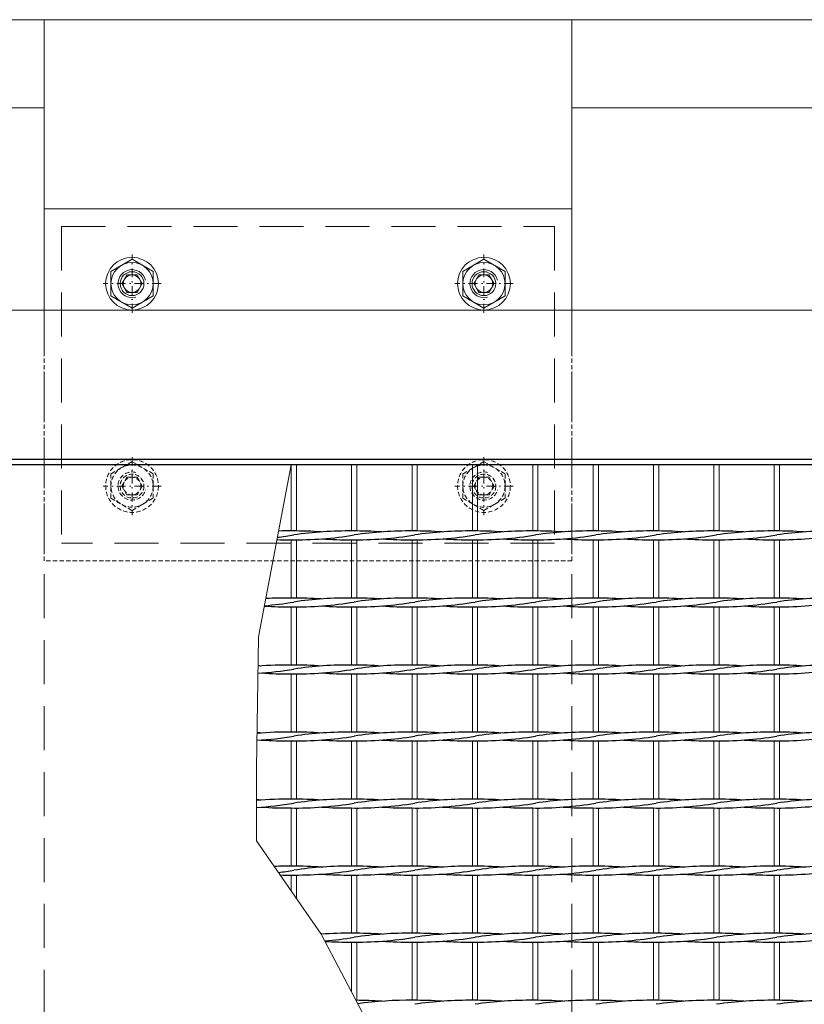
# Model space of a CAD drawing. Header units: millimetres. Extents: x -6178 to 18141, y -8419 to 8560.
# Tile 28 of 256: x 1991 to 2436, y -1815 to -1255. Entities that reach past the tile are written whole.
import ezdxf

# ---------------------------------------------------------------- set-up
doc = ezdxf.new("R2010")
doc.units = ezdxf.units.MM
doc.linetypes.add('DASHDOT', pattern=[1, 0.5, -0.25, 0, -0.25])
doc.linetypes.add('HIDDEN', pattern=[0.375, 0.25, -0.125])
for name, color, linetype, lineweight in [('Betonfundamente', 7, 'Continuous', 18), ('Mutter M16', 7, 'Continuous', 9), ('Pflaster-Gehweg', 7, 'Continuous', 15), ('Stufen&Podest', 7, 'Continuous', 9), ('Tragegurt', 7, 'Continuous', 20)]:
    doc.layers.add(name, color=color, linetype=linetype, lineweight=lineweight)

msp = doc.modelspace()

# ---------------------------------------------------------------- linework, layer by layer
at = {"layer": 'Betonfundamente', "linetype": 'HIDDEN', "ltscale": 100}
for p, q in [((2654.38052, -1255.40053), (1654.38052, -1255.40053)), ((2004.38052, -1420.40053), (2004.38052, -2590.40053)), ((2304.38052, -1420.40053), (2304.38052, -2590.40053))]:
    msp.add_line(p, q, dxfattribs=at)
at = {"layer": 'Betonfundamente'}
for p, q in [((2004.38052, -1420.40053), (2004.38052, -1255.40053)), ((2304.38052, -1255.40053), (2004.38052, -1255.40053)), ((2304.38052, -1420.40053), (2304.38052, -1255.40053))]:
    msp.add_line(p, q, dxfattribs=at)
at = {"layer": 'Mutter M16', "linetype": 'Continuous'}
for p, q in [((2042.38052, -1398.47233), (2054.38052, -1391.54413)), ((2054.38052, -1391.54413), (2066.38052, -1398.47233)), ((2242.38052, -1398.47233), (2254.38052, -1391.54413)), ((2254.38052, -1391.54413), (2266.38052, -1398.47233)), ((2042.38052, -1412.32874), (2042.38052, -1398.47233)), ((2066.38052, -1398.47233), (2066.38052, -1412.32874)), ((2242.38052, -1412.32874), (2242.38052, -1398.47233)), ((2266.38052, -1398.47233), (2266.38052, -1412.32874)), ((2051.48052, -1400.37759), (2048.58052, -1405.40053)), ((2057.28052, -1400.37759), (2051.48052, -1400.37759)), ((2060.18052, -1405.40053), (2057.28052, -1400.37759)), ((2251.48052, -1400.37759), (2248.58052, -1405.40053)), ((2257.28052, -1400.37759), (2251.48052, -1400.37759)), ((2260.18052, -1405.40053), (2257.28052, -1400.37759)), ((2048.58052, -1405.40053), (2051.48052, -1410.42348)), ((2057.28052, -1410.42348), (2060.18052, -1405.40053)), ((2248.58052, -1405.40053), (2251.48052, -1410.42348)), ((2257.28052, -1410.42348), (2260.18052, -1405.40053)), ((2054.38052, -1419.25694), (2042.38052, -1412.32874)), ((2051.48052, -1410.42348), (2057.28052, -1410.42348)), ((2066.38052, -1412.32874), (2054.38052, -1419.25694)), ((2254.38052, -1419.25694), (2242.38052, -1412.32874)), ((2251.48052, -1410.42348), (2257.28052, -1410.42348)), ((2266.38052, -1412.32874), (2254.38052, -1419.25694))]:
    msp.add_line(p, q, dxfattribs=at)
at = {"layer": 'Mutter M16', "linetype": 'DASHDOT', "ltscale": 10}
for p, q in [((2054.38052, -1421.90053), (2054.38052, -1388.90053)), ((2254.38052, -1421.90053), (2254.38052, -1388.90053)), ((2070.88052, -1405.40053), (2037.88052, -1405.40053)), ((2270.88052, -1405.40053), (2237.88052, -1405.40053)), ((2054.38052, -1503.90053), (2054.38052, -1536.90053)), ((2254.38052, -1503.90053), (2254.38052, -1536.90053)), ((2070.88052, -1520.40053), (2037.88052, -1520.40053)), ((2270.88052, -1520.40053), (2237.88052, -1520.40053))]:
    msp.add_line(p, q, dxfattribs=at)
at = {"layer": 'Mutter M16', "linetype": 'HIDDEN', "ltscale": 10}
for p, q in [((2054.38052, -1506.54413), (2042.38052, -1513.47233)), ((2066.38052, -1513.47233), (2054.38052, -1506.54413)), ((2254.38052, -1506.54413), (2242.38052, -1513.47233)), ((2266.38052, -1513.47233), (2254.38052, -1506.54413)), ((2042.38052, -1513.47233), (2042.38052, -1527.32874)), ((2048.58052, -1520.40053), (2051.48052, -1515.37759)), ((2051.48052, -1515.37759), (2057.28052, -1515.37759)), ((2057.28052, -1515.37759), (2060.18052, -1520.40053)), ((2066.38052, -1527.32874), (2066.38052, -1513.47233)), ((2242.38052, -1513.47233), (2242.38052, -1527.32874)), ((2248.58052, -1520.40053), (2251.48052, -1515.37759)), ((2251.48052, -1515.37759), (2257.28052, -1515.37759)), ((2257.28052, -1515.37759), (2260.18052, -1520.40053)), ((2266.38052, -1527.32874), (2266.38052, -1513.47233)), ((2051.48052, -1525.42348), (2048.58052, -1520.40053)), ((2060.18052, -1520.40053), (2057.28052, -1525.42348)), ((2251.48052, -1525.42348), (2248.58052, -1520.40053)), ((2260.18052, -1520.40053), (2257.28052, -1525.42348)), ((2042.38052, -1527.32874), (2054.38052, -1534.25694)), ((2057.28052, -1525.42348), (2051.48052, -1525.42348)), ((2054.38052, -1534.25694), (2066.38052, -1527.32874)), ((2242.38052, -1527.32874), (2254.38052, -1534.25694)), ((2257.28052, -1525.42348), (2251.48052, -1525.42348)), ((2254.38052, -1534.25694), (2266.38052, -1527.32874))]:
    msp.add_line(p, q, dxfattribs=at)
at = {"layer": 'Mutter M16', "linetype": 'Continuous'}
for centre, radius in [((2054.38052, -1405.40053), 15), ((2254.38052, -1405.40053), 15), ((2054.38052, -1405.40053), 12), ((2054.38052, -1405.40053), 6.77315), ((2254.38052, -1405.40053), 12), ((2254.38052, -1405.40053), 6.77315), ((2054.38052, -1405.40053), 5.02295), ((2254.38052, -1405.40053), 5.02295)]:
    msp.add_circle(centre, radius, dxfattribs=at)
at = {"layer": 'Mutter M16', "linetype": 'HIDDEN', "ltscale": 10}
for centre, radius in [((2054.38052, -1520.40053), 15), ((2054.38052, -1520.40053), 12), ((2254.38052, -1520.40053), 15), ((2254.38052, -1520.40053), 12), ((2054.38052, -1520.40053), 6.77315), ((2054.38052, -1520.40053), 5.02295), ((2254.38052, -1520.40053), 6.77315), ((2254.38052, -1520.40053), 5.02295)]:
    msp.add_circle(centre, radius, dxfattribs=at)
at = {"layer": 'Mutter M16', "linetype": 'Continuous'}
for centre in [(2054.38052, -1405.40053), (2254.38052, -1405.40053)]:
    msp.add_arc(centre, 8, 15, 285, dxfattribs=at)
at = {"layer": 'Mutter M16', "linetype": 'HIDDEN', "ltscale": 10}
for centre in [(2054.38052, -1520.40053), (2254.38052, -1520.40053)]:
    msp.add_arc(centre, 8, 75, 345, dxfattribs=at)
at = {"layer": 'Pflaster-Gehweg'}
for p, q in [((2004.38052, -1255.40053), (-4546.19553, -1255.40053)), ((6299.78679, -1255.40053), (2304.38052, -1255.40053)), ((2004.38052, -1305.40053), (-4546.19553, -1305.40053)), ((6299.78679, -1305.40053), (2304.38052, -1305.40053))]:
    msp.add_line(p, q, dxfattribs=at)
at = {"layer": 'Stufen&Podest', "lineweight": 30}
for p, q in [((4442.50169, -1505.40053), (1369.17961, -1505.40053)), ((2929.38052, -1508.40053), (1389.38052, -1508.40053))]:
    msp.add_line(p, q, dxfattribs=at)
at = {"layer": 'Stufen&Podest'}
for p, q in [((2144.88052, -1508.40053), (2144.88052, -1545.9469)), ((2147.88052, -1508.40053), (2147.88052, -1545.93517)), ((2179.18052, -1508.40053), (2179.18052, -1545.9469)), ((2182.18052, -1508.40053), (2182.18052, -1545.93517)), ((2282.08052, -1508.40053), (2282.08052, -1545.9469)), ((2285.08052, -1508.40053), (2285.08052, -1545.93517)), ((2316.38052, -1508.40053), (2316.38052, -1545.9469)), ((2319.38052, -1508.40053), (2319.38052, -1545.93517)), ((2419.28052, -1508.40053), (2419.28052, -1545.9469)), ((2422.28052, -1508.40053), (2422.28052, -1545.93517)), ((2144.88052, -1550.9469), (2144.88052, -1584.0469)), ((2147.88052, -1550.95862), (2147.88052, -1584.03517)), ((2179.18052, -1550.9469), (2179.18052, -1584.0469)), ((2182.18052, -1550.95862), (2182.18052, -1584.03517)), ((2282.08052, -1550.9469), (2282.08052, -1584.0469)), ((2285.08052, -1550.95862), (2285.08052, -1584.03517)), ((2316.38052, -1550.9469), (2316.38052, -1584.0469)), ((2319.38052, -1550.95862), (2319.38052, -1584.03517)), ((2419.28052, -1550.9469), (2419.28052, -1584.0469)), ((2422.28052, -1550.95862), (2422.28052, -1584.03517)), ((2144.88052, -1589.0469), (2144.88052, -1622.1469)), ((2147.88052, -1589.05862), (2147.88052, -1622.13517)), ((2179.18052, -1589.0469), (2179.18052, -1622.1469)), ((2182.18052, -1589.05862), (2182.18052, -1622.13517)), ((2282.08052, -1589.0469), (2282.08052, -1622.1469)), ((2285.08052, -1589.05862), (2285.08052, -1622.13517)), ((2316.38052, -1589.0469), (2316.38052, -1622.1469)), ((2319.38052, -1589.05862), (2319.38052, -1622.13517)), ((2419.28052, -1589.0469), (2419.28052, -1622.1469)), ((2422.28052, -1589.05862), (2422.28052, -1622.13517)), ((2144.88052, -1627.1469), (2144.88052, -1660.2469)), ((2147.88052, -1627.15862), (2147.88052, -1660.23517)), ((2179.18052, -1627.1469), (2179.18052, -1660.2469)), ((2182.18052, -1627.15862), (2182.18052, -1660.23517)), ((2282.08052, -1627.1469), (2282.08052, -1660.2469)), ((2285.08052, -1627.15862), (2285.08052, -1660.23517)), ((2316.38052, -1627.1469), (2316.38052, -1660.2469)), ((2319.38052, -1627.15862), (2319.38052, -1660.23517)), ((2419.28052, -1627.1469), (2419.28052, -1660.2469)), ((2422.28052, -1627.15862), (2422.28052, -1660.23517)), ((2144.88052, -1665.2469), (2144.88052, -1698.3469)), ((2147.88052, -1665.25862), (2147.88052, -1698.33517)), ((2179.18052, -1665.2469), (2179.18052, -1698.3469)), ((2182.18052, -1665.25862), (2182.18052, -1698.33517)), ((2282.08052, -1665.2469), (2282.08052, -1698.3469)), ((2285.08052, -1665.25862), (2285.08052, -1698.33517)), ((2316.38052, -1665.2469), (2316.38052, -1698.3469)), ((2319.38052, -1665.25862), (2319.38052, -1698.33517)), ((2419.28052, -1665.2469), (2419.28052, -1698.3469)), ((2422.28052, -1665.25862), (2422.28052, -1698.33517)), ((2144.88052, -1703.3469), (2144.88052, -1736.4469)), ((2147.88052, -1703.35862), (2147.88052, -1736.43517)), ((2179.18052, -1703.3469), (2179.18052, -1736.4469)), ((2182.18052, -1703.35862), (2182.18052, -1736.43517)), ((2282.08052, -1703.3469), (2282.08052, -1736.4469)), ((2285.08052, -1703.35862), (2285.08052, -1736.43517)), ((2316.38052, -1703.3469), (2316.38052, -1736.4469)), ((2319.38052, -1703.35862), (2319.38052, -1736.43517)), ((2419.28052, -1703.3469), (2419.28052, -1736.4469)), ((2422.28052, -1703.35862), (2422.28052, -1736.43517)), ((2144.88052, -1741.4469), (2144.88052, -1750.43266)), ((2147.88052, -1741.45862), (2147.88052, -1754.76219)), ((2179.18052, -1741.4469), (2179.18052, -1774.5469)), ((2182.18052, -1741.45862), (2182.18052, -1774.53517)), ((2282.08052, -1741.4469), (2282.08052, -1774.5469)), ((2285.08052, -1741.45862), (2285.08052, -1774.53517)), ((2316.38052, -1741.4469), (2316.38052, -1774.5469)), ((2319.38052, -1741.45862), (2319.38052, -1774.53517)), ((2419.28052, -1741.4469), (2419.28052, -1774.5469)), ((2422.28052, -1741.45862), (2422.28052, -1774.53517)), ((2179.18052, -1779.5469), (2179.18052, -1807.96663)), ((2182.18052, -1779.55862), (2182.18052, -1812.63517)), ((2282.08052, -1779.5469), (2282.08052, -1812.6469)), ((2285.08052, -1779.55862), (2285.08052, -1812.63517)), ((2316.38052, -1779.5469), (2316.38052, -1812.6469)), ((2319.38052, -1779.55862), (2319.38052, -1812.63517)), ((2419.28052, -1779.5469), (2419.28052, -1812.6469)), ((2422.28052, -1779.55862), (2422.28052, -1812.63517))]:
    msp.add_line(p, q, dxfattribs=at)
at = {"layer": 'Stufen&Podest', "lineweight": 20}
for p, q in [((2213.48052, -1508.40053), (2213.48052, -1545.9469)), ((2216.48052, -1508.40053), (2216.48052, -1545.93517)), ((2247.78052, -1508.40053), (2247.78052, -1545.9469)), ((2250.78052, -1508.40053), (2250.78052, -1545.93517)), ((2350.68052, -1508.40053), (2350.68052, -1545.9469)), ((2353.68052, -1508.40053), (2353.68052, -1545.93517)), ((2384.98052, -1508.40053), (2384.98052, -1545.9469)), ((2387.98052, -1508.40053), (2387.98052, -1545.93517)), ((2213.48052, -1550.9469), (2213.48052, -1584.0469)), ((2216.48052, -1550.95862), (2216.48052, -1584.03517)), ((2247.78052, -1550.9469), (2247.78052, -1584.0469)), ((2250.78052, -1550.95862), (2250.78052, -1584.03517)), ((2350.68052, -1550.9469), (2350.68052, -1584.0469)), ((2353.68052, -1550.95862), (2353.68052, -1584.03517)), ((2384.98052, -1550.9469), (2384.98052, -1584.0469)), ((2387.98052, -1550.95862), (2387.98052, -1584.03517)), ((2213.48052, -1589.0469), (2213.48052, -1622.1469)), ((2216.48052, -1589.05862), (2216.48052, -1622.13517)), ((2247.78052, -1589.0469), (2247.78052, -1622.1469)), ((2250.78052, -1589.05862), (2250.78052, -1622.13517)), ((2350.68052, -1589.0469), (2350.68052, -1622.1469)), ((2353.68052, -1589.05862), (2353.68052, -1622.13517)), ((2384.98052, -1589.0469), (2384.98052, -1622.1469)), ((2387.98052, -1589.05862), (2387.98052, -1622.13517)), ((2213.48052, -1627.1469), (2213.48052, -1660.2469)), ((2216.48052, -1627.15862), (2216.48052, -1660.23517)), ((2247.78052, -1627.1469), (2247.78052, -1660.2469)), ((2250.78052, -1627.15862), (2250.78052, -1660.23517)), ((2350.68052, -1627.1469), (2350.68052, -1660.2469)), ((2353.68052, -1627.15862), (2353.68052, -1660.23517)), ((2384.98052, -1627.1469), (2384.98052, -1660.2469)), ((2387.98052, -1627.15862), (2387.98052, -1660.23517)), ((2213.48052, -1665.2469), (2213.48052, -1698.3469)), ((2216.48052, -1665.25862), (2216.48052, -1698.33517)), ((2247.78052, -1665.2469), (2247.78052, -1698.3469)), ((2250.78052, -1665.25862), (2250.78052, -1698.33517)), ((2350.68052, -1665.2469), (2350.68052, -1698.3469)), ((2353.68052, -1665.25862), (2353.68052, -1698.33517)), ((2384.98052, -1665.2469), (2384.98052, -1698.3469)), ((2387.98052, -1665.25862), (2387.98052, -1698.33517)), ((2213.48052, -1703.3469), (2213.48052, -1736.4469)), ((2216.48052, -1703.35862), (2216.48052, -1736.43517)), ((2247.78052, -1703.3469), (2247.78052, -1736.4469)), ((2250.78052, -1703.35862), (2250.78052, -1736.43517)), ((2350.68052, -1703.3469), (2350.68052, -1736.4469)), ((2353.68052, -1703.35862), (2353.68052, -1736.43517)), ((2384.98052, -1703.3469), (2384.98052, -1736.4469)), ((2387.98052, -1703.35862), (2387.98052, -1736.43517)), ((2213.48052, -1741.4469), (2213.48052, -1774.5469)), ((2216.48052, -1741.45862), (2216.48052, -1774.53517)), ((2247.78052, -1741.4469), (2247.78052, -1774.5469)), ((2250.78052, -1741.45862), (2250.78052, -1774.53517)), ((2350.68052, -1741.4469), (2350.68052, -1774.5469)), ((2353.68052, -1741.45862), (2353.68052, -1774.53517)), ((2384.98052, -1741.4469), (2384.98052, -1774.5469)), ((2387.98052, -1741.45862), (2387.98052, -1774.53517)), ((2213.48052, -1779.5469), (2213.48052, -1812.6469)), ((2216.48052, -1779.55862), (2216.48052, -1812.63517)), ((2247.78052, -1779.5469), (2247.78052, -1812.6469)), ((2250.78052, -1779.55862), (2250.78052, -1812.63517)), ((2350.68052, -1779.5469), (2350.68052, -1812.6469)), ((2353.68052, -1779.55862), (2353.68052, -1812.63517)), ((2384.98052, -1779.5469), (2384.98052, -1812.6469)), ((2387.98052, -1779.55862), (2387.98052, -1812.63517))]:
    msp.add_line(p, q, dxfattribs=at)
at = {"layer": 'Stufen&Podest'}
msp.add_lwpolyline([(2144.88052, -1508.40053), (2126.17036, -1606.14865), (2125.12452, -1680.6712), (2125.12452, -1721.92128), (2161.94981, -1775.06665), (2196.4871, -1841.01147), (2196.4871, -1914.27028), (2282.08052, -1948.4969), (2366.29461, -1986.5969), (2437.0259, -2027.43362), (2537.82198, -2059.6563), (2710.63907, -2103.4845), (2745.45212, -2138.29755), (2799.58052, -2215.1969), (2847.38286, -2257.2254), (2899.48052, -2307.93517)], dxfattribs=at)
at = {"layer": 'Stufen&Podest', "lineweight": 30}
for centre, start, end in [((2112.88152, -1345.96863), 276.7587819, 279.4114382), ((2142.57952, -1750.91343), 89.2108946, 91.3675401), ((2147.18152, -1345.96863), 269.2108949, 279.4114382), ((2147.18152, -1750.92516), 85.8686289, 90.497202), ((2176.87952, -1750.91343), 89.2108945, 98.5501996), ((2181.48152, -1345.96863), 269.2108947, 279.4114382), ((2181.48152, -1750.92516), 85.8686289, 90.4972018), ((2211.17952, -1750.91343), 89.2108947, 98.5501996), ((2215.78152, -1345.96863), 269.2108947, 279.4114382), ((2215.78152, -1750.92516), 85.8686289, 90.497202), ((2245.47952, -1750.91343), 89.2108947, 98.5501996), ((2250.08152, -1345.96863), 269.2108948, 279.4114382), ((2250.08152, -1750.92516), 85.8686289, 90.497202), ((2279.77952, -1750.91343), 89.2108946, 98.5501996), ((2284.38152, -1345.96863), 269.2108949, 279.4114382), ((2284.38152, -1750.92516), 85.8686289, 90.497202), ((2314.07952, -1750.91343), 89.2108945, 98.5501996), ((2318.68152, -1345.96863), 269.2108947, 279.4114382), ((2318.68152, -1750.92516), 85.8686289, 90.4972018), ((2348.37952, -1750.91343), 89.2108947, 98.5501996), ((2352.98152, -1345.96863), 269.2108947, 279.4114382), ((2352.98152, -1750.92516), 85.8686289, 90.497202), ((2382.67952, -1750.91343), 89.2108947, 98.5501996), ((2387.28152, -1345.96863), 269.2108948, 279.4114382), ((2387.28152, -1750.92516), 85.8686289, 90.497202), ((2416.97952, -1750.91343), 89.2108946, 98.5501996), ((2421.58152, -1345.96863), 269.2108949, 279.4114382), ((2421.58152, -1750.92516), 85.8686289, 90.497202), ((2451.27952, -1750.91343), 89.2108945, 98.5501996), ((2142.57952, -1345.95691), 268.3710429, 270.6431517), ((2176.87952, -1345.95691), 265.8686291, 270.6431517), ((2211.17952, -1345.95691), 265.8686291, 270.6431517), ((2245.47952, -1345.95691), 265.8686291, 270.6431517), ((2279.77952, -1345.95691), 265.8686291, 270.6431517), ((2314.07952, -1345.95691), 265.8686291, 270.6431517), ((2348.37952, -1345.95691), 265.8686291, 270.6431517), ((2382.67952, -1345.95691), 265.8686291, 270.6431517), ((2416.97952, -1345.95691), 265.8686291, 270.6431517), ((2142.57952, -1384.05691), 266.3482632, 270.6431517), ((2112.88152, -1384.06863), 274.6701189, 279.4114382), ((2142.57952, -1789.01343), 89.2108946, 93.4242677), ((2147.18152, -1384.06863), 269.2108949, 279.4114382), ((2147.18152, -1789.02516), 85.8686289, 90.497202), ((2176.87952, -1789.01343), 89.2108945, 98.5501996), ((2176.87952, -1384.05691), 265.8686291, 270.6431517), ((2181.48152, -1384.06863), 269.2108947, 279.4114382), ((2181.48152, -1789.02516), 85.8686289, 90.4972018), ((2211.17952, -1789.01343), 89.2108947, 98.5501996), ((2211.17952, -1384.05691), 265.8686291, 270.6431517), ((2215.78152, -1384.06863), 269.2108947, 279.4114382), ((2215.78152, -1789.02516), 85.8686289, 90.497202), ((2245.47952, -1789.01343), 89.2108947, 98.5501996), ((2245.47952, -1384.05691), 265.8686291, 270.6431517), ((2250.08152, -1384.06863), 269.2108948, 279.4114382), ((2250.08152, -1789.02516), 85.8686289, 90.497202), ((2279.77952, -1789.01343), 89.2108946, 98.5501996), ((2279.77952, -1384.05691), 265.8686291, 270.6431517), ((2284.38152, -1384.06863), 269.2108949, 279.4114382), ((2284.38152, -1789.02516), 85.8686289, 90.497202), ((2314.07952, -1789.01343), 89.2108945, 98.5501996), ((2314.07952, -1384.05691), 265.8686291, 270.6431517), ((2318.68152, -1384.06863), 269.2108947, 279.4114382), ((2318.68152, -1789.02516), 85.8686289, 90.4972018), ((2348.37952, -1789.01343), 89.2108947, 98.5501996), ((2348.37952, -1384.05691), 265.8686291, 270.6431517), ((2352.98152, -1384.06863), 269.2108947, 279.4114382), ((2352.98152, -1789.02516), 85.8686289, 90.497202), ((2382.67952, -1789.01343), 89.2108947, 98.5501996), ((2382.67952, -1384.05691), 265.8686291, 270.6431517), ((2387.28152, -1384.06863), 269.2108948, 279.4114382), ((2387.28152, -1789.02516), 85.8686289, 90.497202), ((2416.97952, -1789.01343), 89.2108946, 98.5501996), ((2416.97952, -1384.05691), 265.8686291, 270.6431517), ((2421.58152, -1384.06863), 269.2108949, 279.4114382), ((2421.58152, -1789.02516), 85.8686289, 90.497202), ((2451.27952, -1789.01343), 89.2108945, 98.5501996), ((2142.57952, -1827.11343), 89.2108946, 94.6568556), ((2147.18152, -1827.12516), 85.8686289, 90.497202), ((2176.87952, -1827.11343), 89.2108945, 98.5501996), ((2181.48152, -1827.12516), 85.8686289, 90.4972018), ((2211.17952, -1827.11343), 89.2108947, 98.5501996), ((2215.78152, -1827.12516), 85.8686289, 90.497202), ((2245.47952, -1827.11343), 89.2108947, 98.5501996), ((2250.08152, -1827.12516), 85.8686289, 90.497202), ((2279.77952, -1827.11343), 89.2108946, 98.5501996), ((2284.38152, -1827.12516), 85.8686289, 90.497202), ((2314.07952, -1827.11343), 89.2108945, 98.5501996), ((2318.68152, -1827.12516), 85.8686289, 90.4972018), ((2348.37952, -1827.11343), 89.2108947, 98.5501996), ((2352.98152, -1827.12516), 85.8686289, 90.497202), ((2382.67952, -1827.11343), 89.2108947, 98.5501996), ((2387.28152, -1827.12516), 85.8686289, 90.497202), ((2416.97952, -1827.11343), 89.2108946, 98.5501996), ((2421.58152, -1827.12516), 85.8686289, 90.497202), ((2451.27952, -1827.11343), 89.2108945, 98.5501996), ((2112.88152, -1422.16863), 273.6359211, 279.4114382), ((2112.88152, -1827.12516), 85.8686289, 86.347583), ((2142.57952, -1422.15691), 265.8686291, 270.6431517), ((2147.18152, -1422.16863), 269.2108949, 279.4114382), ((2176.87952, -1422.15691), 265.8686291, 270.6431517), ((2181.48152, -1422.16863), 269.2108947, 279.4114382), ((2211.17952, -1422.15691), 265.8686291, 270.6431517), ((2215.78152, -1422.16863), 269.2108947, 279.4114382), ((2245.47952, -1422.15691), 265.8686291, 270.6431517), ((2250.08152, -1422.16863), 269.2108948, 279.4114382), ((2279.77952, -1422.15691), 265.8686291, 270.6431517), ((2284.38152, -1422.16863), 269.2108949, 279.4114382), ((2314.07952, -1422.15691), 265.8686291, 270.6431517), ((2318.68152, -1422.16863), 269.2108947, 279.4114382), ((2348.37952, -1422.15691), 265.8686291, 270.6431517), ((2352.98152, -1422.16863), 269.2108947, 279.4114382), ((2382.67952, -1422.15691), 265.8686291, 270.6431517), ((2387.28152, -1422.16863), 269.2108948, 279.4114382), ((2416.97952, -1422.15691), 265.8686291, 270.6431517), ((2421.58152, -1422.16863), 269.2108949, 279.4114382), ((2142.57952, -1865.21343), 89.2108946, 94.8069898), ((2112.88152, -1865.22516), 85.8686289, 86.4971922), ((2147.18152, -1865.22516), 85.8686289, 90.497202), ((2176.87952, -1865.21343), 89.2108945, 98.5501996), ((2181.48152, -1865.22516), 85.8686289, 90.4972018), ((2211.17952, -1865.21343), 89.2108947, 98.5501996), ((2215.78152, -1865.22516), 85.8686289, 90.497202), ((2245.47952, -1865.21343), 89.2108947, 98.5501996), ((2250.08152, -1865.22516), 85.8686289, 90.497202), ((2279.77952, -1865.21343), 89.2108946, 98.5501996), ((2284.38152, -1865.22516), 85.8686289, 90.497202), ((2314.07952, -1865.21343), 89.2108945, 98.5501996), ((2318.68152, -1865.22516), 85.8686289, 90.4972018), ((2348.37952, -1865.21343), 89.2108947, 98.5501996), ((2352.98152, -1865.22516), 85.8686289, 90.497202), ((2382.67952, -1865.21343), 89.2108947, 98.5501996), ((2387.28152, -1865.22516), 85.8686289, 90.497202), ((2416.97952, -1865.21343), 89.2108946, 98.5501996), ((2421.58152, -1865.22516), 85.8686289, 90.497202), ((2451.27952, -1865.21343), 89.2108945, 98.5501996), ((2112.88152, -1460.26863), 273.4860524, 279.4114382), ((2142.57952, -1460.25691), 265.8686291, 270.6431517), ((2147.18152, -1460.26863), 269.2108949, 279.4114382), ((2176.87952, -1460.25691), 265.8686291, 270.6431517), ((2181.48152, -1460.26863), 269.2108947, 279.4114382), ((2211.17952, -1460.25691), 265.8686291, 270.6431517), ((2215.78152, -1460.26863), 269.2108947, 279.4114382), ((2245.47952, -1460.25691), 265.8686291, 270.6431517), ((2250.08152, -1460.26863), 269.2108948, 279.4114382), ((2279.77952, -1460.25691), 265.8686291, 270.6431517), ((2284.38152, -1460.26863), 269.2108949, 279.4114382), ((2314.07952, -1460.25691), 265.8686291, 270.6431517), ((2318.68152, -1460.26863), 269.2108947, 279.4114382), ((2348.37952, -1460.25691), 265.8686291, 270.6431517), ((2352.98152, -1460.26863), 269.2108947, 279.4114382), ((2382.67952, -1460.25691), 265.8686291, 270.6431517), ((2387.28152, -1460.26863), 269.2108948, 279.4114382), ((2416.97952, -1460.25691), 265.8686291, 270.6431517), ((2421.58152, -1460.26863), 269.2108949, 279.4114382), ((2142.57952, -1903.31343), 89.2108946, 94.8846509), ((2112.88152, -1903.32516), 85.8686289, 86.5759997), ((2112.88152, -1498.36863), 273.424, 279.4114382), ((2147.18152, -1498.36863), 269.2108949, 279.4114382), ((2147.18152, -1903.32516), 85.8686289, 90.497202), ((2176.87952, -1903.31343), 89.2108945, 98.5501996), ((2181.48152, -1498.36863), 269.2108947, 279.4114382), ((2181.48152, -1903.32516), 85.8686289, 90.4972018), ((2211.17952, -1903.31343), 89.2108947, 98.5501996), ((2215.78152, -1498.36863), 269.2108947, 279.4114382), ((2215.78152, -1903.32516), 85.8686289, 90.497202), ((2245.47952, -1903.31343), 89.2108947, 98.5501996), ((2250.08152, -1498.36863), 269.2108948, 279.4114382), ((2250.08152, -1903.32516), 85.8686289, 90.497202), ((2279.77952, -1903.31343), 89.2108946, 98.5501996), ((2284.38152, -1498.36863), 269.2108949, 279.4114382), ((2284.38152, -1903.32516), 85.8686289, 90.497202), ((2314.07952, -1903.31343), 89.2108945, 98.5501996), ((2318.68152, -1498.36863), 269.2108947, 279.4114382), ((2318.68152, -1903.32516), 85.8686289, 90.4972018), ((2348.37952, -1903.31343), 89.2108947, 98.5501996), ((2352.98152, -1498.36863), 269.2108947, 279.4114382), ((2352.98152, -1903.32516), 85.8686289, 90.497202), ((2382.67952, -1903.31343), 89.2108947, 98.5501996), ((2387.28152, -1498.36863), 269.2108948, 279.4114382), ((2387.28152, -1903.32516), 85.8686289, 90.497202), ((2416.97952, -1903.31343), 89.2108946, 98.5501996), ((2421.58152, -1498.36863), 269.2108949, 279.4114382), ((2421.58152, -1903.32516), 85.8686289, 90.497202), ((2451.27952, -1903.31343), 89.2108945, 98.5501996), ((2142.57952, -1498.35691), 265.8686291, 270.6431517), ((2176.87952, -1498.35691), 265.8686291, 270.6431517), ((2211.17952, -1498.35691), 265.8686291, 270.6431517), ((2245.47952, -1498.35691), 265.8686291, 270.6431517), ((2279.77952, -1498.35691), 265.8686291, 270.6431517), ((2314.07952, -1498.35691), 265.8686291, 270.6431517), ((2348.37952, -1498.35691), 265.8686291, 270.6431517), ((2382.67952, -1498.35691), 265.8686291, 270.6431517), ((2416.97952, -1498.35691), 265.8686291, 270.6431517), ((2142.57952, -1941.41343), 89.2108946, 92.045432), ((2112.88152, -1536.46863), 276.9326762, 279.4114382), ((2147.18152, -1536.46863), 269.2108949, 279.4114382), ((2147.18152, -1941.42516), 85.8686289, 90.497202), ((2176.87952, -1941.41343), 89.2108945, 98.5501996), ((2181.48152, -1536.46863), 269.2108947, 279.4114382), ((2181.48152, -1941.42516), 85.8686289, 90.4972018), ((2211.17952, -1941.41343), 89.2108947, 98.5501996), ((2215.78152, -1536.46863), 269.2108947, 279.4114382), ((2215.78152, -1941.42516), 85.8686289, 90.497202), ((2245.47952, -1941.41343), 89.2108947, 98.5501996), ((2250.08152, -1536.46863), 269.2108948, 279.4114382), ((2250.08152, -1941.42516), 85.8686289, 90.497202), ((2279.77952, -1941.41343), 89.2108946, 98.5501996), ((2284.38152, -1536.46863), 269.2108949, 279.4114382), ((2284.38152, -1941.42516), 85.8686289, 90.497202), ((2314.07952, -1941.41343), 89.2108945, 98.5501996), ((2318.68152, -1536.46863), 269.2108947, 279.4114382), ((2318.68152, -1941.42516), 85.8686289, 90.4972018), ((2348.37952, -1941.41343), 89.2108947, 98.5501996), ((2352.98152, -1536.46863), 269.2108947, 279.4114382), ((2352.98152, -1941.42516), 85.8686289, 90.497202), ((2382.67952, -1941.41343), 89.2108947, 98.5501996), ((2387.28152, -1536.46863), 269.2108948, 279.4114382), ((2387.28152, -1941.42516), 85.8686289, 90.497202), ((2416.97952, -1941.41343), 89.2108946, 98.5501996), ((2421.58152, -1536.46863), 269.2108949, 279.4114382), ((2421.58152, -1941.42516), 85.8686289, 90.497202), ((2451.27952, -1941.41343), 89.2108945, 98.5501996), ((2142.57952, -1536.45691), 268.8956293, 270.6431517), ((2176.87952, -1536.45691), 265.8686291, 270.6431517), ((2211.17952, -1536.45691), 265.8686291, 270.6431517), ((2245.47952, -1536.45691), 265.8686291, 270.6431517), ((2279.77952, -1536.45691), 265.8686291, 270.6431517), ((2314.07952, -1536.45691), 265.8686291, 270.6431517), ((2348.37952, -1536.45691), 265.8686291, 270.6431517), ((2382.67952, -1536.45691), 265.8686291, 270.6431517), ((2416.97952, -1536.45691), 265.8686291, 270.6431517), ((2176.87952, -1979.51343), 89.2108945, 94.1766046), ((2147.18152, -1574.56863), 274.6902701, 279.4114382), ((2176.87952, -1574.55691), 266.4222994, 270.6431517), ((2181.48152, -1574.56863), 269.2108947, 279.4114382), ((2181.48152, -1979.52516), 85.8686289, 90.4972018), ((2211.17952, -1979.51343), 89.2108947, 98.5501996), ((2211.17952, -1574.55691), 265.8686291, 270.6431517), ((2215.78152, -1574.56863), 269.2108947, 279.4114382), ((2215.78152, -1979.52516), 85.8686289, 90.497202), ((2245.47952, -1979.51343), 89.2108947, 98.5501996), ((2245.47952, -1574.55691), 265.8686291, 270.6431517), ((2250.08152, -1574.56863), 269.2108948, 279.4114382), ((2250.08152, -1979.52516), 85.8686289, 90.497202), ((2279.77952, -1979.51343), 89.2108946, 98.5501996), ((2279.77952, -1574.55691), 265.8686291, 270.6431517), ((2284.38152, -1574.56863), 269.2108949, 279.4114382), ((2284.38152, -1979.52516), 85.8686289, 90.497202), ((2314.07952, -1979.51343), 89.2108945, 98.5501996), ((2314.07952, -1574.55691), 265.8686291, 270.6431517), ((2318.68152, -1574.56863), 269.2108947, 279.4114382), ((2318.68152, -1979.52516), 85.8686289, 90.4972018), ((2348.37952, -1979.51343), 89.2108947, 98.5501996), ((2348.37952, -1574.55691), 265.8686291, 270.6431517), ((2352.98152, -1574.56863), 269.2108947, 279.4114382), ((2352.98152, -1979.52516), 85.8686289, 90.497202), ((2382.67952, -1979.51343), 89.2108947, 98.5501996), ((2382.67952, -1574.55691), 265.8686291, 270.6431517), ((2387.28152, -1574.56863), 269.2108948, 279.4114382), ((2387.28152, -1979.52516), 85.8686289, 90.497202), ((2416.97952, -1979.51343), 89.2108946, 98.5501996), ((2416.97952, -1574.55691), 265.8686291, 270.6431517), ((2421.58152, -1574.56863), 269.2108949, 279.4114382), ((2421.58152, -1979.52516), 85.8686289, 90.497202), ((2451.27952, -1979.51343), 89.2108945, 98.5501996), ((2181.48152, -2017.62516), 85.8686289, 89.9599027), ((2211.17952, -2017.61343), 89.2108947, 97.9964843), ((2215.78152, -2017.62516), 85.8686289, 90.497202), ((2245.47952, -2017.61343), 89.2108947, 98.5501996), ((2250.08152, -2017.62516), 85.8686289, 90.497202), ((2279.77952, -2017.61343), 89.2108946, 98.5501996), ((2284.38152, -2017.62516), 85.8686289, 90.497202), ((2314.07952, -2017.61343), 89.2108945, 98.5501996), ((2318.68152, -2017.62516), 85.8686289, 90.4972018), ((2348.37952, -2017.61343), 89.2108947, 98.5501996), ((2352.98152, -2017.62516), 85.8686289, 90.497202), ((2382.67952, -2017.61343), 89.2108947, 98.5501996), ((2387.28152, -2017.62516), 85.8686289, 90.497202), ((2416.97952, -2017.61343), 89.2108946, 98.5501996), ((2421.58152, -2017.62516), 85.8686289, 90.497202), ((2451.27952, -2017.61343), 89.2108945, 98.5501996)]:
    msp.add_arc(centre, 204.99118, start, end, dxfattribs=at)
at = {"layer": 'Tragegurt'}
for p, q in [((2304.38052, -1362.90053), (2004.38052, -1362.90053)), ((2004.38052, -1420.40053), (2004.38052, -1362.90053)), ((2304.38052, -1420.40053), (2304.38052, -1362.90053)), ((4386.80931, -1420.40053), (1390.1677, -1420.40053)), ((4442.50169, -1505.40053), (1369.17961, -1505.40053))]:
    msp.add_line(p, q, dxfattribs=at)
at = {"layer": 'Tragegurt', "linetype": 'HIDDEN', "lineweight": 9, "ltscale": 100}
for p, q in [((2014.38052, -1372.90053), (2014.38052, -1552.90053)), ((2014.38052, -1372.90053), (2294.38052, -1372.90053)), ((2294.38052, -1372.90053), (2294.38052, -1552.90053)), ((2294.38052, -1552.90053), (2014.38052, -1552.90053))]:
    msp.add_line(p, q, dxfattribs=at)
at = {"layer": 'Tragegurt', "linetype": 'HIDDEN', "ltscale": 10}
for p, q in [((2004.38052, -1562.90053), (2004.38052, -1420.40053)), ((2304.38052, -1562.90053), (2304.38052, -1420.40053)), ((2304.38052, -1562.90053), (2004.38052, -1562.90053))]:
    msp.add_line(p, q, dxfattribs=at)

doc.saveas('drawing.dxf')
